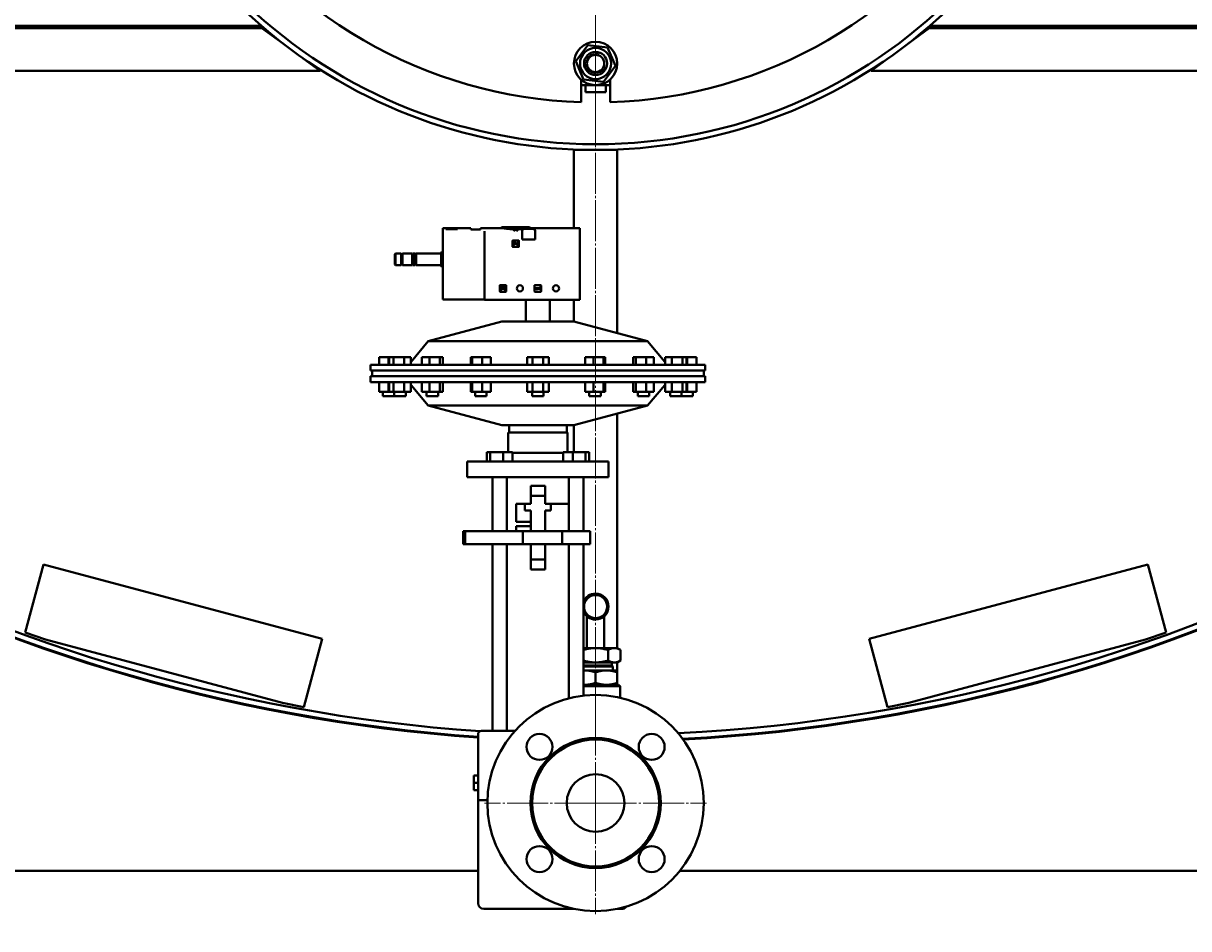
# Model space of a CAD drawing. Header units: millimetres. Extents: x -4428 to 4131, y -3615 to 4038.
# Tile 125 of 172: x 2498 to 3306, y -3224 to -2596. Entities that reach past the tile are written whole.
import ezdxf

# ---------------------------------------------------------------- set-up
doc = ezdxf.new("R2010")
doc.units = ezdxf.units.MM
for name, pattern in [('K5LT_AXLED', [32.912189, 28.412189, -1.5, 1.5, -1.5]), ('K5LT_BASIC', [0]), ('K5LT_THIN', [0])]:
    doc.linetypes.add(name, pattern=pattern)
doc.layers.add('Системный слой', color=7, linetype='Continuous')
doc.styles.add('KDIMTEXTSTYLE', font='GOST_AU.SHX', dxfattribs={"width": 0.96, "oblique": 15, "height": 5})
doc.dimstyles.new('KDIMSTYLE (1.00)', dxfattribs={"dimtxt": 5, "dimasz": 1, "dimexe": 2, "dimexo": 0, "dimgap": 1, "dimtad": 1, "dimtxsty": 'KDIMTEXTSTYLE', "dimsah": 1, "dimcen": 0, "dimdle": 1, "dimadec": 0, "dimazin": 0, "dimtfac": 0.667, "dimtmove": 0, "dimatfit": 3, "dimfxl": 1, "dimtvp": 1, "dimtolj": 1, "dimtzin": 0, "dimarcsym": 0})

# ---------------------------------------------------------------- blocks, each defined once
blk = doc.blocks.new('KDIMARROW_01')
at = {"layer": 'Системный слой'}
blk.add_hatch(color=0, dxfattribs=at).paths.add_polyline_path([(-5, -0.66), (0, 0), (-5, 0.66), (-4.5, 0)])
at = {"layer": 'Системный слой', "color": 0, "linetype": 'K5LT_THIN', "lineweight": 20}
for p, q in [((-4.5, 0), (-5, 0.66)), ((-5, 0.66), (0, 0)), ((0, 0), (-5, -0.66)), ((-5, -0.66), (-4.5, 0)), ((0, 0), (-1, 0))]:
    blk.add_line(p, q, dxfattribs=at)
blk = doc.blocks.new('U22')
at = {"layer": 'Системный слой', "color": 30, "linetype": 'K5LT_AXLED', "lineweight": 20, "true_color": 0xff8000}
for q in [(2894.64, -3060.07), (2817.64, -3137.07), (2971.64, -3137.07), (2894.64, -3214.07)]:
    blk.add_line((2894.64, -3137.07), q, dxfattribs=at)
blk = doc.blocks.new('U23')
at = {"layer": 'Системный слой', "color": 30, "linetype": 'K5LT_AXLED', "lineweight": 20, "true_color": 0xff8000}
for q in [(2894.64, -1976.07), (2541.64, -2329.07), (2894.64, -2682.07), (3247.64, -2329.07)]:
    blk.add_line((2894.64, -2329.07), q, dxfattribs=at)
blk = doc.blocks.new('U25')
at = {"layer": 'Системный слой', "color": 30, "linetype": 'K5LT_AXLED', "lineweight": 20, "true_color": 0xff8000}
blk.add_line((2894.64, -1929.07), (2894.64, -3096.57), dxfattribs=at)
blk = doc.blocks.new('U21')
at = {"layer": 'Системный слой', "color": 150, "linetype": 'K5LT_BASIC', "lineweight": 40, "true_color": 0x0080ff}
for p, q in [((1940.88, -2598.07), (2662.99, -2598.07)), ((2663.64, -2599.07), (1941.64, -2599.07)), ((2663.64, -2599.57), (1941.64, -2599.57)), ((2663.64, -2599.07), (1945.64, -2599.07)), ((2663.64, -2599.07), (2662.6, -2598.07)), ((2678.16, -2610.42), (2663.33, -2599.57)), ((2663.64, -2599.07), (2663.64, -2599.57)), ((2664.16, -2599.07), (2663.64, -2599.07)), ((3125.96, -2599.57), (3111.13, -2610.42)), ((3125.64, -2599.07), (3125.13, -2599.07)), ((3125.64, -2599.07), (3126.68, -2598.07)), ((3847.64, -2599.07), (3125.64, -2599.07)), ((3125.64, -2599.07), (3125.64, -2599.57)), ((3125.64, -2599.07), (3843.64, -2599.07)), ((3847.64, -2599.57), (3125.64, -2599.57)), ((3848.41, -2598.07), (3126.3, -2598.07)), ((2880.88, -2622.46), (2889.16, -2611.35)), ((2889.16, -2611.35), (2902.92, -2612.96)), ((2902.92, -2612.96), (2908.41, -2625.69)), ((2703.64, -2629.07), (2691.99, -2620.55)), ((2886.37, -2635.19), (2880.88, -2622.46)), ((2908.41, -2625.69), (2900.13, -2636.8)), ((3097.3, -2620.55), (3085.64, -2629.07)), ((2703.64, -2629.07), (1968.64, -2629.07)), ((3085.64, -2629.07), (3820.64, -2629.07)), ((2884.64, -2650.92), (2884.64, -2635.25)), ((2884.64, -2639.07), (2904.64, -2639.07)), ((2900.13, -2636.8), (2886.37, -2635.19)), ((2887.64, -2639.07), (2887.64, -2644.07)), ((2901.64, -2639.07), (2901.64, -2644.07)), ((2904.64, -2635.25), (2904.64, -2650.92)), ((2890.38, -2644.07), (2887.64, -2644.07)), ((2901.64, -2644.07), (2890.38, -2644.07)), ((2879.64, -2738.27), (2879.64, -2684.07)), ((2879.64, -2684.07), (2909.64, -2684.07)), ((2909.64, -2684.07), (2909.64, -2811.11)), ((2788.84, -2738.27), (2788.84, -2740.41)), ((2788.84, -2738.27), (2790.84, -2738.27)), ((2790.84, -2738.27), (2790.84, -2738.28)), ((2793.2, -2738.28), (2790.84, -2738.28)), ((2790.84, -2739.09), (2790.84, -2738.88)), ((2798.84, -2738.88), (2790.84, -2738.88)), ((2799.74, -2738.33), (2793.83, -2738.33)), ((2799.74, -2738.33), (2793.83, -2738.33)), ((2798.84, -2738.88), (2798.84, -2739.09)), ((2800.29, -2738.27), (2808.14, -2738.27)), ((2808.14, -2738.27), (2808.14, -2739.32)), ((2814.94, -2739.32), (2814.94, -2738.27)), ((2814.94, -2738.27), (2829.68, -2738.27)), ((2829.49, -2738.27), (2829.49, -2737.82)), ((2839.24, -2737.57), (2829.74, -2737.57)), ((2848.74, -2737.57), (2839.24, -2737.57)), ((2848.81, -2738.27), (2883.64, -2738.27)), ((2848.99, -2738.27), (2848.99, -2737.82)), ((2883.64, -2738.27), (2883.64, -2740.44)), ((2788.84, -2740.41), (2788.84, -2740.6)), ((2788.84, -2740.6), (2788.84, -2787.87)), ((2798.84, -2739.09), (2790.84, -2739.09)), ((2814.94, -2739.32), (2808.14, -2739.32)), ((2817.64, -2740.41), (2817.64, -2740.44)), ((2817.64, -2740.44), (2817.64, -2740.92)), ((2817.64, -2740.92), (2817.64, -2788.07)), ((2836.99, -2747.02), (2836.99, -2751.12)), ((2841.29, -2746.82), (2837.19, -2746.82)), ((2837.89, -2739.67), (2837.89, -2739.36)), ((2838.75, -2739.6), (2838.75, -2739.48)), ((2838.75, -2739.6), (2838.75, -2739.91)), ((2840.19, -2739.6), (2840.19, -2739.91)), ((2840.74, -2739.6), (2840.19, -2739.6)), ((2840.74, -2739.91), (2840.19, -2739.91)), ((2840.74, -2739.14), (2840.34, -2739.14)), ((2840.34, -2739.14), (2840.34, -2739.48)), ((2840.74, -2739.6), (2840.74, -2739.14)), ((2840.74, -2739.6), (2840.74, -2739.91)), ((2841.49, -2751.12), (2841.49, -2747.02)), ((2843.64, -2739.59), (2843.64, -2740.44)), ((2843.64, -2740.44), (2843.64, -2740.92)), ((2843.64, -2740.92), (2843.64, -2746.07)), ((2843.64, -2746.07), (2852.64, -2746.07)), ((2852.64, -2740.44), (2852.64, -2739.59)), ((2852.64, -2740.92), (2852.64, -2740.44)), ((2852.64, -2746.07), (2852.64, -2740.92)), ((2883.64, -2740.44), (2883.64, -2740.92)), ((2883.64, -2740.92), (2883.64, -2788.07)), ((2787.79, -2754.87), (2787.54, -2755.12)), ((2787.54, -2755.12), (2787.54, -2759.87)), ((2787.79, -2754.87), (2787.79, -2759.87)), ((2788.84, -2754.87), (2787.79, -2754.87)), ((2837.19, -2751.32), (2841.29, -2751.32)), ((2838.75, -2749.93), (2838.75, -2749.53)), ((2839.08, -2748.76), (2840.19, -2749.93)), ((2840.34, -2749.51), (2839.37, -2748.48)), ((2840.19, -2749.93), (2840.74, -2749.93)), ((2840.34, -2748.22), (2840.34, -2749.51)), ((2840.74, -2748.22), (2840.34, -2748.22)), ((2840.74, -2749.93), (2840.74, -2748.22)), ((2756, -2755.87), (2755.54, -2756.33)), ((2755.54, -2756.33), (2755.54, -2759.87)), ((2755.54, -2759.87), (2755.54, -2763.41)), ((2756, -2755.87), (2756, -2759.87)), ((2759.84, -2755.87), (2756, -2755.87)), ((2756, -2759.87), (2756, -2763.87)), ((2759.84, -2755.87), (2759.84, -2759.87)), ((2760.84, -2756.32), (2759.84, -2756.32)), ((2759.84, -2759.87), (2759.84, -2763.87)), ((2760.84, -2755.87), (2760.84, -2759.87)), ((2767.54, -2755.87), (2760.84, -2755.87)), ((2760.84, -2759.87), (2760.84, -2763.87)), ((2767.54, -2755.87), (2768.04, -2756.74)), ((2767.54, -2755.87), (2767.54, -2759.87)), ((2767.54, -2759.87), (2767.54, -2763.87)), ((2767.54, -2763.87), (2768.04, -2763.01)), ((2768.04, -2755.87), (2768.04, -2759.87)), ((2769.52, -2755.87), (2768.04, -2755.87)), ((2768.04, -2759.87), (2768.04, -2763.87)), ((2769.52, -2755.87), (2769.52, -2759.87)), ((2769.52, -2759.87), (2769.52, -2763.87)), ((2787.54, -2755.87), (2770.22, -2755.87)), ((2770.22, -2755.87), (2770.22, -2759.87)), ((2770.22, -2759.87), (2770.22, -2763.87)), ((2787.54, -2759.87), (2787.54, -2764.62)), ((2787.79, -2759.87), (2787.79, -2764.87)), ((2756, -2763.87), (2755.54, -2763.41)), ((2759.84, -2763.87), (2756, -2763.87)), ((2760.84, -2763.42), (2759.84, -2763.42)), ((2767.54, -2763.87), (2760.84, -2763.87)), ((2769.52, -2763.87), (2768.04, -2763.87)), ((2787.54, -2763.87), (2770.22, -2763.87)), ((2787.79, -2764.87), (2787.54, -2764.62)), ((2788.84, -2764.87), (2787.79, -2764.87)), ((2828.19, -2778.07), (2828.19, -2782.17)), ((2832.49, -2777.87), (2828.39, -2777.87)), ((2832.69, -2782.17), (2832.69, -2778.07)), ((2852.32, -2778.07), (2852.32, -2782.17)), ((2856.62, -2777.87), (2852.52, -2777.87)), ((2856.82, -2782.17), (2856.82, -2778.07)), ((2828.39, -2782.37), (2832.49, -2782.37)), ((2829.95, -2780.98), (2829.95, -2780.58)), ((2830.32, -2780.07), (2830.32, -2780.21)), ((2830.32, -2780.21), (2830.72, -2780.21)), ((2830.72, -2780.21), (2830.72, -2780.07)), ((2831.09, -2780.58), (2831.09, -2780.98)), ((2852.52, -2782.37), (2856.62, -2782.37)), ((2855.67, -2779.92), (2853.22, -2779.92)), ((2853.22, -2779.92), (2853.22, -2780.32)), ((2853.22, -2780.32), (2853.79, -2780.69)), ((2853.79, -2780.32), (2855.67, -2780.32)), ((2854.36, -2780.69), (2853.79, -2780.32)), ((2853.79, -2780.69), (2854.36, -2780.69)), ((2855.67, -2779.55), (2855.67, -2779.92)), ((2856.07, -2779.55), (2855.67, -2779.55)), ((2855.67, -2780.32), (2855.67, -2780.69)), ((2855.67, -2780.69), (2856.07, -2780.69)), ((2856.07, -2780.69), (2856.07, -2779.55)), ((2817.64, -2787.87), (2788.84, -2787.87)), ((2883.64, -2788.07), (2817.64, -2788.07)), ((2846.31, -2803.07), (2846.31, -2788.07)), ((2862.97, -2803.07), (2862.97, -2788.07)), ((2879.64, -2803.07), (2879.64, -2788.07)), ((2829.64, -2803.07), (2778.65, -2816.74)), ((2829.64, -2803.07), (2879.64, -2803.07)), ((2879.64, -2803.07), (2930.64, -2816.74)), ((2778.65, -2816.74), (2766.74, -2830.93)), ((2778.65, -2816.74), (2930.64, -2816.74)), ((2930.64, -2816.74), (2942.55, -2830.93)), ((2751.14, -2827.77), (2744.64, -2827.77)), ((2744.64, -2833.07), (2744.64, -2827.77)), ((2751.58, -2827.77), (2751.14, -2827.77)), ((2751.14, -2833.07), (2751.14, -2827.77)), ((2754.45, -2827.77), (2751.58, -2827.77)), ((2751.58, -2833.07), (2751.58, -2827.77)), ((2761.89, -2827.77), (2754.45, -2827.77)), ((2754.45, -2833.07), (2754.45, -2827.77)), ((2766.46, -2827.77), (2761.89, -2827.77)), ((2761.89, -2833.07), (2761.89, -2827.77)), ((2766.46, -2833.07), (2766.46, -2827.77)), ((2774.21, -2833.07), (2774.21, -2827.77)), ((2779.52, -2827.77), (2774.21, -2827.77)), ((2786.77, -2827.77), (2779.52, -2827.77)), ((2779.52, -2833.07), (2779.52, -2827.77)), ((2786.77, -2833.07), (2786.77, -2827.77)), ((2788.71, -2827.77), (2786.77, -2827.77)), ((2788.71, -2833.07), (2788.71, -2827.77)), ((2808.1, -2833.07), (2808.1, -2827.77)), ((2809.08, -2827.77), (2808.1, -2827.77)), ((2816.02, -2827.77), (2809.08, -2827.77)), ((2809.08, -2833.07), (2809.08, -2827.77)), ((2821.97, -2827.77), (2816.02, -2827.77)), ((2816.02, -2833.07), (2816.02, -2827.77)), ((2821.97, -2833.07), (2821.97, -2827.77)), ((2850.89, -2827.77), (2847.14, -2827.77)), ((2847.14, -2833.07), (2847.14, -2827.77)), ((2858.4, -2827.77), (2850.89, -2827.77)), ((2850.89, -2833.07), (2850.89, -2827.77)), ((2858.4, -2833.07), (2858.4, -2827.77)), ((2862.15, -2827.77), (2858.4, -2827.77)), ((2862.15, -2833.07), (2862.15, -2827.77)), ((2893.27, -2827.77), (2887.32, -2827.77)), ((2887.32, -2833.07), (2887.32, -2827.77)), ((2893.27, -2833.07), (2893.27, -2827.77)), ((2900.21, -2827.77), (2893.27, -2827.77)), ((2901.19, -2827.77), (2900.21, -2827.77)), ((2900.21, -2833.07), (2900.21, -2827.77)), ((2901.19, -2833.07), (2901.19, -2827.77)), ((2920.58, -2833.07), (2920.58, -2827.77)), ((2922.52, -2827.77), (2920.58, -2827.77)), ((2929.77, -2827.77), (2922.52, -2827.77)), ((2922.52, -2833.07), (2922.52, -2827.77)), ((2935.08, -2827.77), (2929.77, -2827.77)), ((2929.77, -2833.07), (2929.77, -2827.77)), ((2935.08, -2833.07), (2935.08, -2827.77)), ((2947.39, -2827.77), (2942.82, -2827.77)), ((2942.82, -2833.07), (2942.82, -2827.77)), ((2954.83, -2827.77), (2947.39, -2827.77)), ((2947.39, -2833.07), (2947.39, -2827.77)), ((2957.71, -2827.77), (2954.83, -2827.77)), ((2954.83, -2833.07), (2954.83, -2827.77)), ((2958.14, -2827.77), (2957.71, -2827.77)), ((2957.71, -2833.07), (2957.71, -2827.77)), ((2958.14, -2833.07), (2958.14, -2827.77)), ((2964.64, -2827.77), (2958.14, -2827.77)), ((2964.64, -2833.07), (2964.64, -2827.77)), ((2738.64, -2833.07), (2970.64, -2833.07)), ((2738.64, -2837.07), (2738.64, -2833.07)), ((2970.64, -2837.07), (2970.64, -2833.07)), ((2738.64, -2837.07), (2970.64, -2837.07)), ((2738.64, -2845.07), (2738.64, -2841.07)), ((2738.64, -2841.07), (2970.64, -2841.07)), ((2739.64, -2841.07), (2739.64, -2837.07)), ((2969.64, -2841.07), (2969.64, -2837.07)), ((2970.64, -2845.07), (2970.64, -2841.07)), ((2738.64, -2845.07), (2970.64, -2845.07)), ((2744.64, -2845.07), (2744.64, -2851.87)), ((2744.64, -2851.87), (2751.14, -2851.87)), ((2747.14, -2851.87), (2747.14, -2854.87)), ((2751.14, -2845.07), (2751.14, -2851.87)), ((2751.14, -2851.87), (2751.58, -2851.87)), ((2751.58, -2845.07), (2751.58, -2851.87)), ((2751.58, -2851.87), (2754.45, -2851.87)), ((2754.45, -2845.07), (2754.45, -2851.87)), ((2754.45, -2851.87), (2761.89, -2851.87)), ((2755.02, -2851.87), (2755.02, -2854.87)), ((2761.89, -2845.07), (2761.89, -2851.87)), ((2761.89, -2851.87), (2766.46, -2851.87)), ((2763.02, -2851.87), (2763.02, -2854.87)), ((2766.46, -2845.07), (2766.46, -2851.87)), ((2778.65, -2861.41), (2766.74, -2847.22)), ((2774.21, -2845.07), (2774.21, -2851.87)), ((2774.21, -2851.87), (2779.52, -2851.87)), ((2777.46, -2851.87), (2777.46, -2854.87)), ((2779.52, -2845.07), (2779.52, -2851.87)), ((2779.52, -2851.87), (2786.77, -2851.87)), ((2785.46, -2851.87), (2785.46, -2854.87)), ((2786.77, -2845.07), (2786.77, -2851.87)), ((2786.77, -2851.87), (2788.71, -2851.87)), ((2788.71, -2845.07), (2788.71, -2851.87)), ((2808.1, -2845.07), (2808.1, -2851.87)), ((2808.1, -2851.87), (2809.08, -2851.87)), ((2809.08, -2845.07), (2809.08, -2851.87)), ((2809.08, -2851.87), (2816.02, -2851.87)), ((2811.04, -2851.87), (2811.04, -2854.87)), ((2816.02, -2845.07), (2816.02, -2851.87)), ((2816.02, -2851.87), (2821.97, -2851.87)), ((2819.04, -2851.87), (2819.04, -2854.87)), ((2821.97, -2845.07), (2821.97, -2851.87)), ((2847.14, -2845.07), (2847.14, -2851.87)), ((2847.14, -2851.87), (2850.89, -2851.87)), ((2850.64, -2851.87), (2850.64, -2854.87)), ((2850.89, -2845.07), (2850.89, -2851.87)), ((2850.89, -2851.87), (2858.4, -2851.87)), ((2858.4, -2845.07), (2858.4, -2851.87)), ((2858.4, -2851.87), (2862.15, -2851.87)), ((2858.64, -2851.87), (2858.64, -2854.87)), ((2862.15, -2845.07), (2862.15, -2851.87)), ((2887.32, -2845.07), (2887.32, -2851.87)), ((2887.32, -2851.87), (2893.27, -2851.87)), ((2890.25, -2851.87), (2890.25, -2854.87)), ((2893.27, -2845.07), (2893.27, -2851.87)), ((2893.27, -2851.87), (2900.21, -2851.87)), ((2898.25, -2851.87), (2898.25, -2854.87)), ((2900.21, -2845.07), (2900.21, -2851.87)), ((2900.21, -2851.87), (2901.19, -2851.87)), ((2901.19, -2845.07), (2901.19, -2851.87)), ((2920.58, -2845.07), (2920.58, -2851.87)), ((2920.58, -2851.87), (2922.52, -2851.87)), ((2922.52, -2845.07), (2922.52, -2851.87)), ((2922.52, -2851.87), (2929.77, -2851.87)), ((2923.83, -2851.87), (2923.83, -2854.87)), ((2929.77, -2845.07), (2929.77, -2851.87)), ((2929.77, -2851.87), (2935.08, -2851.87)), ((2930.64, -2861.41), (2942.55, -2847.22)), ((2931.83, -2851.87), (2931.83, -2854.87)), ((2935.08, -2845.07), (2935.08, -2851.87)), ((2942.82, -2845.07), (2942.82, -2851.87)), ((2942.82, -2851.87), (2947.39, -2851.87)), ((2946.27, -2851.87), (2946.27, -2854.87)), ((2947.39, -2845.07), (2947.39, -2851.87)), ((2947.39, -2851.87), (2954.83, -2851.87)), ((2954.27, -2851.87), (2954.27, -2854.87)), ((2954.83, -2845.07), (2954.83, -2851.87)), ((2954.83, -2851.87), (2957.71, -2851.87)), ((2957.71, -2845.07), (2957.71, -2851.87)), ((2957.71, -2851.87), (2958.14, -2851.87)), ((2958.14, -2845.07), (2958.14, -2851.87)), ((2958.14, -2851.87), (2964.64, -2851.87)), ((2962.14, -2851.87), (2962.14, -2854.87)), ((2964.64, -2845.07), (2964.64, -2851.87)), ((2747.14, -2854.87), (2755.02, -2854.87)), ((2755.02, -2854.87), (2755.33, -2854.87)), ((2755.33, -2854.87), (2763.02, -2854.87)), ((2777.46, -2854.87), (2778.63, -2854.87)), ((2778.63, -2854.87), (2785.46, -2854.87)), ((2811.04, -2854.87), (2813.51, -2854.87)), ((2813.51, -2854.87), (2819.04, -2854.87)), ((2850.64, -2854.87), (2854.64, -2854.87)), ((2854.64, -2854.87), (2858.64, -2854.87)), ((2890.25, -2854.87), (2895.78, -2854.87)), ((2895.78, -2854.87), (2898.25, -2854.87)), ((2923.83, -2854.87), (2930.66, -2854.87)), ((2930.66, -2854.87), (2931.83, -2854.87)), ((2946.27, -2854.87), (2953.96, -2854.87)), ((2953.96, -2854.87), (2954.27, -2854.87)), ((2954.27, -2854.87), (2962.14, -2854.87)), ((2778.65, -2861.41), (2930.64, -2861.41)), ((2829.64, -2875.07), (2778.65, -2861.41)), ((2879.64, -2875.07), (2930.64, -2861.41)), ((2909.64, -2867.04), (2909.64, -3029.58)), ((2829.64, -2875.07), (2879.64, -2875.07)), ((2834.64, -2880.07), (2834.64, -2875.07)), ((2874.64, -2880.07), (2874.64, -2875.07)), ((2879.64, -2893.67), (2879.64, -2875.07)), ((2834.14, -2893.67), (2834.14, -2880.07)), ((2834.14, -2880.07), (2875.14, -2880.07)), ((2875.14, -2893.67), (2875.14, -2880.07)), ((2903.64, -2900.07), (2805.64, -2900.07)), ((2805.64, -2911.07), (2805.64, -2900.07)), ((2821.6, -2893.67), (2819.2, -2893.67)), ((2819.2, -2900.07), (2819.2, -2893.67)), ((2830.52, -2893.67), (2821.6, -2893.67)), ((2821.6, -2900.07), (2821.6, -2893.67)), ((2837.05, -2893.67), (2830.52, -2893.67)), ((2830.52, -2900.07), (2830.52, -2893.67)), ((2837.05, -2900.07), (2837.05, -2893.67)), ((2837.05, -2894.07), (2872.24, -2894.07)), ((2837.14, -2894.07), (2837.14, -2900.07)), ((2872.14, -2894.07), (2872.14, -2900.07)), ((2872.24, -2900.07), (2872.24, -2893.67)), ((2878.77, -2893.67), (2872.24, -2893.67)), ((2878.77, -2900.07), (2878.77, -2893.67)), ((2887.69, -2893.67), (2878.77, -2893.67)), ((2887.69, -2900.07), (2887.69, -2893.67)), ((2890.08, -2893.67), (2887.69, -2893.67)), ((2890.08, -2900.07), (2890.08, -2893.67)), ((2903.64, -2911.07), (2903.64, -2900.07)), ((2903.64, -2911.07), (2805.64, -2911.07)), ((2823.13, -2911.07), (2823.13, -2948.57)), ((2833.13, -2911.07), (2833.13, -2948.57)), ((2876.16, -2911.07), (2876.16, -2948.57)), ((2886.16, -2911.07), (2886.16, -2948.57)), ((2849.64, -2917.07), (2859.64, -2917.07)), ((2849.64, -2929.57), (2849.64, -2917.07)), ((2849.64, -2924.07), (2859.64, -2924.07)), ((2859.64, -2917.07), (2859.64, -2929.57)), ((2839.64, -2942.07), (2839.64, -2929.57)), ((2839.64, -2929.57), (2849.64, -2929.57)), ((2845.64, -2934.07), (2845.64, -2929.57)), ((2859.64, -2929.57), (2876.16, -2929.57)), ((2863.64, -2929.57), (2863.64, -2934.07)), ((2849.64, -2934.07), (2845.64, -2934.07)), ((2849.64, -2942.07), (2849.64, -2934.07)), ((2863.64, -2934.07), (2859.64, -2934.07)), ((2859.64, -2934.07), (2859.64, -2948.57)), ((2804.2, -2948.57), (2802.77, -2948.57)), ((2802.77, -2957.57), (2802.77, -2948.57)), ((2804.2, -2957.57), (2804.2, -2948.57)), ((2844.15, -2948.57), (2804.2, -2948.57)), ((2849.64, -2942.07), (2839.64, -2942.07)), ((2839.64, -2948.57), (2839.64, -2945.07)), ((2839.64, -2945.07), (2849.64, -2945.07)), ((2871.46, -2948.57), (2844.15, -2948.57)), ((2844.15, -2957.57), (2844.15, -2948.57)), ((2849.64, -2945.07), (2849.64, -2942.07)), ((2849.64, -2948.57), (2849.64, -2945.07)), ((2890.86, -2948.57), (2871.46, -2948.57)), ((2871.46, -2957.57), (2871.46, -2948.57)), ((2890.86, -2957.57), (2890.86, -2948.57)), ((2804.2, -2957.57), (2802.77, -2957.57)), ((2844.15, -2957.57), (2804.2, -2957.57)), ((2823.13, -2957.57), (2823.13, -3087.07)), ((2833.13, -2957.57), (2833.13, -3087.07)), ((2848.51, -2957.57), (2844.15, -2957.57)), ((2849.64, -2957.57), (2848.51, -2957.57)), ((2859.64, -2957.57), (2849.64, -2957.57)), ((2849.64, -2975.07), (2849.64, -2957.57)), ((2859.64, -2957.57), (2859.64, -2975.07)), ((2871.46, -2957.57), (2859.64, -2957.57)), ((2890.86, -2957.57), (2871.46, -2957.57)), ((2876.16, -2957.57), (2876.16, -3064.39)), ((2886.16, -2957.57), (2886.16, -3062.55)), ((2499.12, -3018.84), (2511.8, -2971.51)), ((2511.8, -2971.51), (2704.98, -3023.27)), ((2859.64, -2968.07), (2849.64, -2968.07)), ((3084.31, -3023.27), (3277.49, -2971.51)), ((3277.49, -2971.51), (3290.17, -3018.84)), ((2859.64, -2975.07), (2849.64, -2975.07)), ((2888.64, -3029.58), (2888.64, -3007.51)), ((2900.64, -3029.58), (2900.64, -3007.51)), ((2513.35, -3023.68), (2499.12, -3018.84)), ((3290.17, -3018.84), (3275.94, -3023.68)), ((2677.55, -3067.68), (2513.35, -3023.68)), ((2704.98, -3023.27), (2692.3, -3070.6)), ((2894.64, -3029.58), (2886.16, -3029.58)), ((2907.63, -3029.58), (2894.64, -3029.58)), ((2909.64, -3029.58), (2907.63, -3029.58)), ((2909.64, -3029.58), (2911.96, -3030.92)), ((3096.99, -3070.6), (3084.31, -3023.27)), ((3275.94, -3023.68), (3111.73, -3067.68)), ((2903.3, -3038.24), (2903.3, -3030.92)), ((2911.96, -3038.24), (2911.96, -3030.92)), ((2894.64, -3039.58), (2886.16, -3039.58)), ((2905.83, -3041.58), (2886.16, -3041.58)), ((2906.64, -3042.39), (2886.16, -3042.39)), ((2887.05, -3045.07), (2886.16, -3045.07)), ((2887.05, -3045.07), (2887.24, -3045.07)), ((2902.05, -3045.07), (2887.24, -3045.07)), ((2907.63, -3039.58), (2894.64, -3039.58)), ((2902.05, -3045.07), (2902.24, -3045.07)), ((2909.64, -3045.07), (2902.24, -3045.07)), ((2905.83, -3039.58), (2905.83, -3041.58)), ((2905.83, -3041.58), (2906.64, -3042.39)), ((2906.64, -3042.39), (2906.64, -3045.07)), ((2909.64, -3039.58), (2907.63, -3039.58)), ((2909.64, -3039.58), (2911.96, -3038.24)), ((2909.64, -3039.58), (2909.64, -3045.07)), ((2909.64, -3045.07), (2909.64, -3046.41)), ((2894.64, -3046.41), (2894.64, -3046.41)), ((2894.64, -3046.41), (2894.64, -3053.73)), ((2894.64, -3046.41), (2894.64, -3053.73)), ((2894.64, -3053.73), (2894.64, -3053.73)), ((2909.64, -3046.41), (2909.64, -3053.73)), ((2909.64, -3046.41), (2909.64, -3053.73)), ((2909.64, -3046.41), (2909.64, -3046.41)), ((2909.64, -3055.07), (2909.64, -3053.73)), ((2909.64, -3053.73), (2909.64, -3053.73)), ((2910.64, -3055.07), (2886.16, -3055.07)), ((2911.64, -3056.07), (2886.16, -3056.07)), ((2910.64, -3055.07), (2911.64, -3056.07)), ((2911.64, -3056.07), (2911.64, -3064.03)), ((2692.3, -3070.6), (2677.55, -3067.68)), ((3111.73, -3067.68), (3096.99, -3070.6)), ((2813.14, -3089.57), (2813.14, -3135.07)), ((2823.14, -3087.07), (2815.64, -3087.07)), ((2828.14, -3087.07), (2823.14, -3087.07)), ((2832.96, -3087.07), (2828.14, -3087.07)), ((2837.85, -3087.07), (2832.96, -3087.07)), ((2838.74, -3087.07), (2837.85, -3087.07)), ((2813.14, -3118.07), (2810.14, -3118.07)), ((2810.14, -3118.07), (2810.14, -3123.07)), ((2810.14, -3123.07), (2810.14, -3128.07)), ((2813.14, -3123.07), (2810.14, -3123.07)), ((2813.14, -3128.07), (2810.14, -3128.07)), ((2813.14, -3135.07), (2819.67, -3135.07)), ((2813.14, -3206.57), (2813.14, -3135.07)), ((2174.64, -3184.07), (2813.14, -3184.07)), ((2953.09, -3184.07), (3614.64, -3184.07)), ((2817.14, -3210.57), (2869.53, -3210.57)), ((2869.53, -3210.57), (2879.72, -3210.57)), ((2909.57, -3210.57), (2912.64, -3210.57))]:
    blk.add_line(p, q, dxfattribs=at)
for centre, radius in [((2894.64, -2329.07), 351), ((2894.64, -2624.07), 15), ((2894.64, -2624.07), 10.8), ((2894.64, -2624.07), 8), ((2894.64, -2624.07), 6), ((2894.64, -3000.81), 8), ((2894.64, -3137.07), 75), ((2855.75, -3098.18), 9), ((2894.64, -3137.07), 45.15), ((2894.64, -3137.07), 44), ((2933.53, -3098.18), 9), ((2894.64, -3137.07), 20), ((2855.75, -3175.96), 9), ((2933.53, -3175.96), 9)]:
    blk.add_circle(centre, radius, dxfattribs=at)
for centre, radius, start, end in [((2894.64, -1929.07), 1165.5, 324.91013, 167.2024), ((2894.64, -1929.07), 1165, 324.95295, 91.47559), ((2894.64, -2329.07), 355, 85.15232, 229.26593), ((2894.64, -2329.07), 355, 310.73407, 94.84768), ((2894.64, -2329.07), 322, 211.77966, 268.22034), ((2894.64, -2329.07), 322, 271.77966, 328.22034), ((2894.64, -1929.07), 1165.5, 215.08987, 265.9902), ((2894.64, -1929.07), 1165, 215.13721, 265.98848), ((2894.64, -1929.07), 1165, 215.13721, 265.98848), ((2894.64, -1929.07), 1165, 215.13721, 265.98848), ((2894.64, -1929.07), 1161, 215.27626, 266.04583), ((2894.64, -2329.07), 355, 229.26593, 310.73407), ((2894.64, -1929.07), 1161, 272.82798, 324.72374), ((2894.64, -1929.07), 1165, 272.96818, 324.86279), ((2894.64, -1929.07), 1165, 272.96818, 324.86279), ((2894.64, -1929.07), 1165, 272.96818, 324.86279), ((2894.64, -1929.07), 1165.5, 272.9843, 324.91013), ((2829.74, -2737.82), 0.25, 90, 180), ((2848.74, -2737.82), 0.25, 0, 90), ((2837.19, -2747.02), 0.2, 90, 180), ((2841.29, -2747.02), 0.2, 0, 90), ((2837.19, -2751.12), 0.2, 180, 270), ((2838.75, -2749.07), 0.855, 43.60282, 270), ((2838.75, -2749.07), 0.456, 43.60282, 270), ((2841.29, -2751.12), 0.2, 270, 0), ((2769.87, -2755.87), 0.35, 180, 0), ((2769.87, -2763.87), 0.35, 0, 180), ((2828.39, -2778.07), 0.2, 90, 180), ((2829.95, -2780.12), 0.855, 48.18969, 270), ((2831.09, -2780.12), 0.855, 270, 131.81031), ((2832.49, -2778.07), 0.2, 0, 90), ((2842.14, -2780.07), 2.15, 0, 180), ((2852.52, -2778.07), 0.2, 90, 180), ((2856.62, -2778.07), 0.2, 0, 90), ((2867.14, -2780.07), 2.15, 0, 180), ((2828.39, -2782.17), 0.2, 180, 270), ((2829.95, -2780.12), 0.456, 120, 270), ((2829.92, -2780.07), 0.399, 0, 120), ((2831.12, -2780.07), 0.399, 60.00001, 180), ((2831.09, -2780.12), 0.456, 270, 60.00001), ((2832.49, -2782.17), 0.2, 270, 0), ((2842.14, -2780.07), 2.15, 180, 0), ((2852.52, -2782.17), 0.2, 180, 270), ((2856.62, -2782.17), 0.2, 270, 0), ((2867.14, -2780.07), 2.15, 180, 0), ((2894.64, -3000.81), 9, 90, 160.4947), ((2894.64, -3000.81), 9, 270, 90), ((2894.64, -3000.81), 9, 199.5053, 270), ((2815.64, -3089.57), 2.5, 90, 180), ((2817.14, -3206.57), 4, 180, 270), ((2912.64, -3206.57), 4, 270, 322.16876)]:
    blk.add_arc(centre, radius, start, end, dxfattribs=at)
at = {"layer": 'Системный слой', "color": 7, "linetype": 'K5LT_THIN', "lineweight": 20}
blk.add_arc((2894.64, -2624.07), 6.92, 70, 340, dxfattribs=at)
at = {"layer": 'Системный слой', "color": 150, "linetype": 'K5LT_BASIC', "lineweight": 40, "true_color": 0x0080ff}
for centre, major_axis, start_param, end_param in [((2829.47, -2777.77), (0, -39.8), 2.854892, 2.885394), ((2829.47, -2777.77), (0, 39.5), 5.994245, 6.024997), ((2830.02, -2777.77), (0, -39.8), 2.865849, 2.892535)]:
    blk.add_ellipse(centre, major_axis=major_axis, ratio=0.952381, start_param=start_param, end_param=end_param, dxfattribs=at)
for points, knots in [([(2793.2, -2738.28), (2793.23, -2738.28), (2793.28, -2738.29), (2793.4, -2738.3), (2793.53, -2738.31), (2793.68, -2738.32), (2793.79, -2738.33), (2793.83, -2738.33)], [0, 0, 0, 0, 2.065813, 3.600375, 5.110385, 7.06038, 8, 8, 8, 8]), ([(2793.83, -2738.33), (2793.7, -2738.32), (2793.54, -2738.31), (2793.37, -2738.29), (2793.27, -2738.29), (2793.22, -2738.28), (2793.2, -2738.28)], [0, 0, 0, 0, 2.989143, 3.933502, 5.603203, 7, 7, 7, 7]), ([(2799.74, -2738.33), (2799.85, -2738.32), (2800.01, -2738.3), (2800.19, -2738.29), (2800.28, -2738.28), (2800.29, -2738.27), (2800.29, -2738.27)], [0, 0, 0, 0, 2.039412, 3.771202, 5.541616, 7, 7, 7, 7]), ([(2800.29, -2738.27), (2800.29, -2738.27), (2800.26, -2738.28), (2800.09, -2738.3), (2799.89, -2738.32), (2799.74, -2738.33)], [0, 0, 0, 0, 1.741853, 3.599037, 6, 6, 6, 6]), ([(2829.68, -2738.27), (2829.75, -2738.27), (2829.9, -2738.28), (2830.25, -2738.32), (2830.72, -2738.37), (2831.34, -2738.46), (2832.1, -2738.56), (2832.91, -2738.66), (2833.86, -2738.77), (2834.79, -2738.86), (2835.76, -2738.94), (2836.59, -2738.99), (2837.43, -2739.03), (2838.29, -2739.05), (2838.92, -2739.06), (2839.24, -2739.06)], [0, 0, 0, 0, 1.220666, 2.247967, 3.629319, 5.123162, 6.35989, 7.900344, 9.116182, 10.617499, 11.773511, 12.891949, 13.725288, 14.852744, 16, 16, 16, 16]), ([(2839.24, -2739.06), (2839.62, -2739.06), (2840.36, -2739.05), (2841.35, -2739.02), (2842.36, -2738.96), (2843.32, -2738.89), (2844.37, -2738.8), (2845.36, -2738.69), (2846.28, -2738.57), (2847.03, -2738.47), (2847.63, -2738.39), (2848.14, -2738.33), (2848.55, -2738.28), (2848.74, -2738.27), (2848.81, -2738.27)], [0, 0, 0, 0, 1.250713, 2.490943, 3.362432, 4.766846, 5.952263, 7.361932, 8.825065, 10.119483, 11.246695, 12.459306, 13.772296, 15, 15, 15, 15]), ([(2852.64, -2739.59), (2852.64, -2739.53), (2852.62, -2739.44), (2852.53, -2739.33), (2852.45, -2739.26), (2852.36, -2739.2), (2852.18, -2739.11), (2851.99, -2739.04), (2851.73, -2738.97), (2851.56, -2738.93), (2851.34, -2738.89), (2851.15, -2738.85), (2850.87, -2738.81), (2850.58, -2738.78), (2850.26, -2738.75), (2850.07, -2738.74), (2849.83, -2738.72), (2849.47, -2738.7), (2848.86, -2738.68), (2848.3, -2738.67), (2847.74, -2738.67), (2847.28, -2738.68), (2846.9, -2738.7), (2846.54, -2738.71), (2846.2, -2738.74), (2845.88, -2738.76), (2845.6, -2738.79), (2845.43, -2738.81), (2845.2, -2738.85), (2845.02, -2738.87), (2844.77, -2738.92), (2844.49, -2738.98), (2844.24, -2739.06), (2844.06, -2739.14), (2843.94, -2739.2), (2843.83, -2739.27), (2843.73, -2739.36), (2843.66, -2739.46), (2843.64, -2739.54), (2843.64, -2739.59)], [0, 0, 0, 0, 1.885672, 3.138056, 3.760079, 4.794164, 5.408589, 7.646783, 8.24787, 9.247598, 9.84484, 11.034865, 11.431873, 13.018204, 14.009402, 14.473811, 14.827251, 16.1958, 17.777633, 20.011459, 20.925591, 22.492717, 23.861617, 24.255274, 25.638888, 27.028708, 27.294604, 28.424846, 28.822601, 29.816266, 30.409517, 31.800317, 33.608972, 34.416467, 35.227174, 36.239452, 37.245954, 38.631097, 40, 40, 40, 40]), ([(2837.89, -2739.36), (2837.89, -2739.33), (2837.92, -2739.3), (2838.01, -2739.24), (2838.1, -2739.21), (2838.31, -2739.16), (2838.45, -2739.15), (2838.73, -2739.13), (2838.88, -2739.13), (2839.15, -2739.16), (2839.27, -2739.18), (2839.37, -2739.2)], [0.001362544, 0.001362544, 0.001362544, 0.001362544, 0.001707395, 0.001707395, 0.002134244, 0.002134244, 0.002561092, 0.002561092, 0.002987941, 0.002987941, 0.00341479, 0.00341479, 0.00341479, 0.00341479]), ([(2838.75, -2739.6), (2838.6, -2739.6), (2838.46, -2739.59), (2838.22, -2739.55), (2838.11, -2739.52), (2837.94, -2739.45), (2837.89, -2739.4), (2837.89, -2739.36)], [0, 0, 0, 0, 0.000426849, 0.000426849, 0.000853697, 0.000853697, 0.001362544, 0.001362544, 0.001362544, 0.001362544]), ([(2837.89, -2739.67), (2837.89, -2739.68), (2837.9, -2739.71), (2837.94, -2739.74), (2837.98, -2739.77), (2838.04, -2739.8), (2838.11, -2739.83), (2838.19, -2739.85), (2838.28, -2739.87), (2838.38, -2739.89), (2838.53, -2739.9), (2838.66, -2739.91), (2838.75, -2739.91)], [0, 0, 0, 0, 1.420493, 2.920333, 3.89795, 5.023315, 6.123205, 7.21037, 8.284821, 9.344061, 10.389118, 13, 13, 13, 13]), ([(2838.29, -2739.36), (2838.29, -2739.34), (2838.3, -2739.32), (2838.36, -2739.29), (2838.4, -2739.28), (2838.52, -2739.25), (2838.59, -2739.24), (2838.74, -2739.23), (2838.82, -2739.24), (2838.96, -2739.25), (2839.03, -2739.26), (2839.08, -2739.27)], [0.000726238, 0.000726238, 0.000726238, 0.000726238, 0.000910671, 0.000910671, 0.001138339, 0.001138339, 0.001366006, 0.001366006, 0.001593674, 0.001593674, 0.001821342, 0.001821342, 0.001821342, 0.001821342]), ([(2838.75, -2739.48), (2838.59, -2739.48), (2838.45, -2739.46), (2838.32, -2739.4), (2838.29, -2739.38), (2838.29, -2739.36)], [0, 0, 0, 0, 0.0004553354, 0.0004553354, 0.0007262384, 0.0007262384, 0.0007262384, 0.0007262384]), ([(2839.08, -2739.58), (2839.05, -2739.58), (2839, -2739.57), (2838.91, -2739.55), (2838.83, -2739.55), (2838.77, -2739.55), (2838.75, -2739.55)], [0, 0, 0, 0, 2.260747, 3.399034, 6.055352, 7, 7, 7, 7]), ([(2894.64, -3029.58), (2894.51, -3029.58), (2894.24, -3029.58), (2893.84, -3029.59), (2893.49, -3029.6), (2893.23, -3029.62), (2892.97, -3029.63), (2892.67, -3029.65), (2892.3, -3029.68), (2891.93, -3029.72), (2891.57, -3029.76), (2891.23, -3029.8), (2890.89, -3029.84), (2890.57, -3029.89), (2890.26, -3029.94), (2889.96, -3029.99), (2889.65, -3030.04), (2889.29, -3030.11), (2888.83, -3030.2), (2888.26, -3030.33), (2887.7, -3030.46), (2887.17, -3030.59), (2886.68, -3030.72), (2886.34, -3030.82), (2886.16, -3030.87)], [0, 0, 0, 0, 0.0457932, 0.0913177, 0.136521, 0.1652439, 0.1809253, 0.2248719, 0.2675526, 0.3093893, 0.3499651, 0.3901165, 0.42857, 0.4657477, 0.5008034, 0.5350092, 0.5700852, 0.6068817, 0.6613858, 0.729886, 0.805245, 0.8589852, 0.9160001, 0.9791, 0.9791, 0.9791, 0.9791]), ([(2903.3, -3030.92), (2903.02, -3030.84), (2902.69, -3030.74), (2902.11, -3030.59), (2901.5, -3030.44), (2900.63, -3030.24), (2899.77, -3030.06), (2899.03, -3029.94), (2898.49, -3029.86), (2898.11, -3029.8), (2897.83, -3029.77), (2897.58, -3029.74), (2897.33, -3029.71), (2897.07, -3029.69), (2896.81, -3029.67), (2896.55, -3029.65), (2896.29, -3029.63), (2896.02, -3029.61), (2895.74, -3029.6), (2895.47, -3029.59), (2895.2, -3029.58), (2894.92, -3029.58), (2894.74, -3029.58), (2894.64, -3029.58)], [0, 0, 0, 0, 0.099488, 0.117234, 0.204812, 0.314539, 0.420513, 0.506989, 0.568286, 0.609357, 0.637066, 0.665087, 0.693861, 0.723074, 0.752866, 0.78279, 0.813114, 0.843725, 0.874734, 0.905858, 0.937183, 0.968569, 1, 1, 1, 1]), ([(2907.63, -3029.58), (2907.57, -3029.58), (2907.43, -3029.58), (2907.23, -3029.59), (2907.03, -3029.6), (2906.84, -3029.63), (2906.65, -3029.65), (2906.46, -3029.68), (2906.28, -3029.72), (2906.1, -3029.76), (2905.93, -3029.8), (2905.76, -3029.84), (2905.6, -3029.89), (2905.44, -3029.94), (2905.29, -3029.99), (2905.14, -3030.04), (2904.96, -3030.11), (2904.73, -3030.2), (2904.44, -3030.33), (2904.16, -3030.46), (2903.93, -3030.58), (2903.77, -3030.66), (2903.64, -3030.73), (2903.48, -3030.81), (2903.36, -3030.88), (2903.3, -3030.92)], [0, 0, 0, 0, 0.045793, 0.091318, 0.136521, 0.180925, 0.224872, 0.267553, 0.309389, 0.349965, 0.390117, 0.42857, 0.465748, 0.500803, 0.535009, 0.570085, 0.606882, 0.661386, 0.729886, 0.805245, 0.858985, 0.893103, 0.914663, 0.957504, 1, 1, 1, 1]), ([(2911.96, -3030.92), (2911.82, -3030.84), (2911.54, -3030.68), (2911.09, -3030.45), (2910.63, -3030.24), (2910.2, -3030.07), (2909.83, -3029.94), (2909.56, -3029.86), (2909.37, -3029.8), (2909.23, -3029.77), (2909.1, -3029.74), (2908.98, -3029.71), (2908.85, -3029.69), (2908.72, -3029.67), (2908.59, -3029.65), (2908.45, -3029.63), (2908.32, -3029.61), (2908.18, -3029.6), (2908.05, -3029.59), (2907.91, -3029.58), (2907.77, -3029.58), (2907.68, -3029.58), (2907.63, -3029.58)], [0, 0, 0, 0, 0.099488, 0.204812, 0.314539, 0.418326, 0.506989, 0.568286, 0.609357, 0.637066, 0.665087, 0.693861, 0.723074, 0.752866, 0.78279, 0.813114, 0.843725, 0.874734, 0.905858, 0.937183, 0.968569, 1, 1, 1, 1]), ([(2886.16, -3038.29), (2886.38, -3038.35), (2886.65, -3038.43), (2887.17, -3038.56), (2887.79, -3038.72), (2888.65, -3038.92), (2889.52, -3039.09), (2890.25, -3039.22), (2890.8, -3039.3), (2891.18, -3039.35), (2891.46, -3039.39), (2891.71, -3039.41), (2891.96, -3039.44), (2892.21, -3039.47), (2892.47, -3039.49), (2892.74, -3039.51), (2893, -3039.53), (2893.27, -3039.54), (2893.54, -3039.55), (2893.82, -3039.56), (2894.09, -3039.57), (2894.37, -3039.58), (2894.55, -3039.58), (2894.64, -3039.58)], [0.0208703, 0.0208703, 0.0208703, 0.0208703, 0.0994877, 0.1172339, 0.2048116, 0.3145392, 0.420513, 0.5069888, 0.5682861, 0.6093566, 0.6370657, 0.6650873, 0.6938608, 0.7230738, 0.7528656, 0.7827903, 0.8131145, 0.8437254, 0.8747339, 0.9058583, 0.9371826, 0.9685687, 1, 1, 1, 1]), ([(2887.05, -3045.07), (2886.94, -3045.07), (2886.71, -3045.08), (2886.41, -3045.09), (2886.23, -3045.09), (2886.16, -3045.1)], [0, 0, 0, 0, 0.0459812, 0.0911394, 0.1182928, 0.1182928, 0.1182928, 0.1182928]), ([(2887.24, -3045.07), (2887.35, -3045.07), (2887.58, -3045.08), (2887.92, -3045.09), (2888.25, -3045.1), (2888.58, -3045.13), (2888.91, -3045.15), (2889.23, -3045.18), (2889.54, -3045.22), (2889.84, -3045.26), (2890.13, -3045.3), (2890.42, -3045.34), (2890.69, -3045.39), (2890.96, -3045.44), (2891.21, -3045.49), (2891.48, -3045.54), (2891.79, -3045.61), (2892.18, -3045.7), (2892.67, -3045.82), (2893.16, -3045.96), (2893.56, -3046.07), (2893.83, -3046.15), (2894.07, -3046.23), (2894.33, -3046.31), (2894.54, -3046.38), (2894.64, -3046.41)], [0, 0, 0, 0, 0.045981, 0.091139, 0.135655, 0.179343, 0.222811, 0.26514, 0.306655, 0.346953, 0.38684, 0.425086, 0.462097, 0.497054, 0.531188, 0.566278, 0.603146, 0.657935, 0.726925, 0.802969, 0.857283, 0.891812, 0.913632, 0.95699, 1, 1, 1, 1]), ([(2894.64, -3039.58), (2894.78, -3039.58), (2895.05, -3039.58), (2895.45, -3039.57), (2895.8, -3039.55), (2896.06, -3039.54), (2896.32, -3039.52), (2896.62, -3039.5), (2896.99, -3039.47), (2897.36, -3039.44), (2897.71, -3039.4), (2898.06, -3039.36), (2898.4, -3039.31), (2898.72, -3039.26), (2899.03, -3039.22), (2899.33, -3039.17), (2899.63, -3039.11), (2900, -3039.04), (2900.46, -3038.95), (2901.02, -3038.83), (2901.59, -3038.7), (2902.12, -3038.56), (2902.55, -3038.45), (2902.95, -3038.34), (2903.18, -3038.27), (2903.3, -3038.24)], [0, 0, 0, 0, 0.045793, 0.091318, 0.136521, 0.165244, 0.180925, 0.224872, 0.267553, 0.309389, 0.349965, 0.390117, 0.42857, 0.465748, 0.500803, 0.535009, 0.570085, 0.606882, 0.661386, 0.729886, 0.805245, 0.858985, 0.916, 0.957504, 1, 1, 1, 1]), ([(2902.05, -3045.07), (2901.94, -3045.07), (2901.71, -3045.08), (2901.37, -3045.09), (2901.03, -3045.1), (2900.7, -3045.13), (2900.38, -3045.15), (2900.06, -3045.18), (2899.75, -3045.22), (2899.45, -3045.26), (2899.15, -3045.3), (2898.87, -3045.34), (2898.59, -3045.39), (2898.33, -3045.44), (2898.07, -3045.49), (2897.81, -3045.54), (2897.5, -3045.61), (2897.11, -3045.7), (2896.62, -3045.82), (2896.13, -3045.96), (2895.73, -3046.07), (2895.46, -3046.15), (2895.22, -3046.23), (2894.96, -3046.31), (2894.75, -3046.38), (2894.64, -3046.41)], [0, 0, 0, 0, 0.045981, 0.091139, 0.135655, 0.179343, 0.222811, 0.26514, 0.306655, 0.346953, 0.38684, 0.425086, 0.462097, 0.497054, 0.531188, 0.566278, 0.603146, 0.657935, 0.726925, 0.802969, 0.857283, 0.891812, 0.913632, 0.95699, 1, 1, 1, 1]), ([(2902.24, -3045.07), (2902.35, -3045.07), (2902.58, -3045.08), (2902.92, -3045.09), (2903.25, -3045.1), (2903.58, -3045.13), (2903.91, -3045.15), (2904.23, -3045.18), (2904.54, -3045.22), (2904.84, -3045.26), (2905.13, -3045.3), (2905.42, -3045.34), (2905.69, -3045.39), (2905.96, -3045.44), (2906.21, -3045.49), (2906.48, -3045.54), (2906.79, -3045.61), (2907.18, -3045.7), (2907.67, -3045.82), (2908.16, -3045.96), (2908.56, -3046.07), (2908.83, -3046.15), (2909.07, -3046.23), (2909.33, -3046.31), (2909.54, -3046.38), (2909.64, -3046.41)], [0, 0, 0, 0, 0.045981, 0.091139, 0.135655, 0.179343, 0.222811, 0.26514, 0.306655, 0.346953, 0.38684, 0.425086, 0.462097, 0.497054, 0.531188, 0.566278, 0.603146, 0.657935, 0.726925, 0.802969, 0.857283, 0.891812, 0.913632, 0.95699, 1, 1, 1, 1]), ([(2903.3, -3038.24), (2903.44, -3038.32), (2903.73, -3038.48), (2904.18, -3038.71), (2904.64, -3038.92), (2905.07, -3039.09), (2905.44, -3039.22), (2905.71, -3039.3), (2905.9, -3039.35), (2906.04, -3039.39), (2906.17, -3039.41), (2906.29, -3039.44), (2906.42, -3039.47), (2906.55, -3039.49), (2906.68, -3039.51), (2906.81, -3039.53), (2906.95, -3039.54), (2907.08, -3039.55), (2907.22, -3039.56), (2907.36, -3039.57), (2907.5, -3039.58), (2907.59, -3039.58), (2907.63, -3039.58)], [0, 0, 0, 0, 0.099488, 0.204812, 0.314539, 0.418326, 0.506989, 0.568286, 0.609357, 0.637066, 0.665087, 0.693861, 0.723074, 0.752866, 0.78279, 0.813114, 0.843725, 0.874734, 0.905858, 0.937183, 0.968569, 1, 1, 1, 1]), ([(2907.63, -3039.58), (2907.7, -3039.58), (2907.84, -3039.58), (2908.04, -3039.57), (2908.23, -3039.55), (2908.43, -3039.53), (2908.62, -3039.5), (2908.81, -3039.47), (2908.99, -3039.44), (2909.17, -3039.4), (2909.34, -3039.36), (2909.51, -3039.31), (2909.67, -3039.26), (2909.82, -3039.22), (2909.98, -3039.17), (2910.13, -3039.11), (2910.31, -3039.04), (2910.54, -3038.95), (2910.82, -3038.83), (2911.11, -3038.7), (2911.34, -3038.58), (2911.49, -3038.5), (2911.63, -3038.42), (2911.78, -3038.34), (2911.9, -3038.27), (2911.96, -3038.24)], [0, 0, 0, 0, 0.045793, 0.091318, 0.136521, 0.180925, 0.224872, 0.267553, 0.309389, 0.349965, 0.390117, 0.42857, 0.465748, 0.500803, 0.535009, 0.570085, 0.606882, 0.661386, 0.729886, 0.805245, 0.858985, 0.893103, 0.914663, 0.957504, 1, 1, 1, 1]), ([(2887.24, -3055.07), (2887.35, -3055.07), (2887.58, -3055.07), (2887.92, -3055.06), (2888.25, -3055.04), (2888.58, -3055.02), (2888.91, -3055), (2889.23, -3054.96), (2889.54, -3054.93), (2889.84, -3054.89), (2890.13, -3054.85), (2890.42, -3054.8), (2890.69, -3054.76), (2890.96, -3054.71), (2891.21, -3054.66), (2891.48, -3054.61), (2891.79, -3054.54), (2892.18, -3054.45), (2892.67, -3054.32), (2893.16, -3054.19), (2893.56, -3054.08), (2893.83, -3053.99), (2894.07, -3053.92), (2894.33, -3053.84), (2894.54, -3053.77), (2894.64, -3053.73)], [0, 0, 0, 0, 0.045981, 0.091139, 0.135655, 0.179343, 0.222811, 0.26514, 0.306655, 0.346953, 0.38684, 0.425086, 0.462097, 0.497054, 0.531188, 0.566278, 0.603146, 0.657935, 0.726925, 0.802969, 0.857283, 0.891812, 0.913632, 0.95699, 1, 1, 1, 1]), ([(2902.05, -3055.07), (2901.94, -3055.07), (2901.71, -3055.07), (2901.37, -3055.06), (2901.03, -3055.04), (2900.7, -3055.02), (2900.38, -3055), (2900.06, -3054.96), (2899.75, -3054.93), (2899.45, -3054.89), (2899.15, -3054.85), (2898.87, -3054.8), (2898.59, -3054.76), (2898.33, -3054.71), (2898.07, -3054.66), (2897.81, -3054.61), (2897.5, -3054.54), (2897.11, -3054.45), (2896.62, -3054.32), (2896.13, -3054.19), (2895.73, -3054.08), (2895.46, -3053.99), (2895.22, -3053.92), (2894.96, -3053.84), (2894.75, -3053.77), (2894.64, -3053.73)], [0, 0, 0, 0, 0.045981, 0.091139, 0.135655, 0.179343, 0.222811, 0.26514, 0.306655, 0.346953, 0.38684, 0.425086, 0.462097, 0.497054, 0.531188, 0.566278, 0.603146, 0.657935, 0.726925, 0.802969, 0.857283, 0.891812, 0.913632, 0.95699, 1, 1, 1, 1]), ([(2902.24, -3055.07), (2902.35, -3055.07), (2902.58, -3055.07), (2902.92, -3055.06), (2903.25, -3055.04), (2903.58, -3055.02), (2903.91, -3055), (2904.23, -3054.96), (2904.54, -3054.93), (2904.84, -3054.89), (2905.13, -3054.85), (2905.42, -3054.8), (2905.69, -3054.76), (2905.96, -3054.71), (2906.21, -3054.66), (2906.48, -3054.61), (2906.79, -3054.54), (2907.18, -3054.45), (2907.67, -3054.32), (2908.16, -3054.19), (2908.56, -3054.08), (2908.83, -3053.99), (2909.07, -3053.92), (2909.33, -3053.84), (2909.54, -3053.77), (2909.64, -3053.73)], [0, 0, 0, 0, 0.045981, 0.091139, 0.135655, 0.179343, 0.222811, 0.26514, 0.306655, 0.346953, 0.38684, 0.425086, 0.462097, 0.497054, 0.531188, 0.566278, 0.603146, 0.657935, 0.726925, 0.802969, 0.857283, 0.891812, 0.913632, 0.95699, 1, 1, 1, 1]), ([(2887.05, -3055.07), (2886.94, -3055.07), (2886.71, -3055.07), (2886.41, -3055.06), (2886.23, -3055.05), (2886.16, -3055.05)], [0, 0, 0, 0, 0.0459812, 0.0911394, 0.1182928, 0.1182928, 0.1182928, 0.1182928])]:
    blk.add_open_spline(points, degree=3, knots=knots, dxfattribs=at)
for points, weights in [([(2766.74, -2830.93), (2766.61, -2831.09), (2766.46, -2831.24)], [1, 0.992416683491, 0.98606093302]), ([(2942.55, -2830.93), (2942.68, -2831.09), (2942.82, -2831.24)], [1, 0.992416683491, 0.98606093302]), ([(2766.46, -2846.91), (2766.61, -2847.06), (2766.74, -2847.22)], [0.986060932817, 0.992416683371, 1]), ([(2942.82, -2846.91), (2942.68, -2847.06), (2942.55, -2847.22)], [0.986060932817, 0.992416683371, 1])]:
    blk.add_rational_spline(points, weights, degree=2, dxfattribs=at)
at = {"layer": 'Системный слой'}
for name in ['U25', 'U23', 'U22']:
    blk.add_blockref(name, (0, 0), dxfattribs=at)

msp = doc.modelspace()

# ---------------------------------------------------------------- block references
at = {"layer": 'Системный слой'}
msp.add_blockref('U21', (0, 0), dxfattribs=at)

# ---------------------------------------------------------------- dimensions: what is measured, and where the dimension line sits
at = {"layer": 'Системный слой', "color": 7}
msp.add_linear_dim(base=(4059.644, -3613.025), p1=(1328.644, -1343.367), p2=(4059.644, -1929.074), location=(2694.144, -3613.025), text='\\H75.0;\\W0.965;\\Q15;\\H75.0;\\W0.965;\\Q15;\\Q15;2730', dimstyle='KDIMSTYLE (1.00)', override={"dimexo": 0, "dimblk1": 'KDIMARROW_01', "dimblk2": 'KDIMARROW_01', "dimse1": 0, "dimse2": 0, "dimclrt": 7, "dimtolj": 1}, dxfattribs=at).render()

doc.saveas('drawing.dxf')
